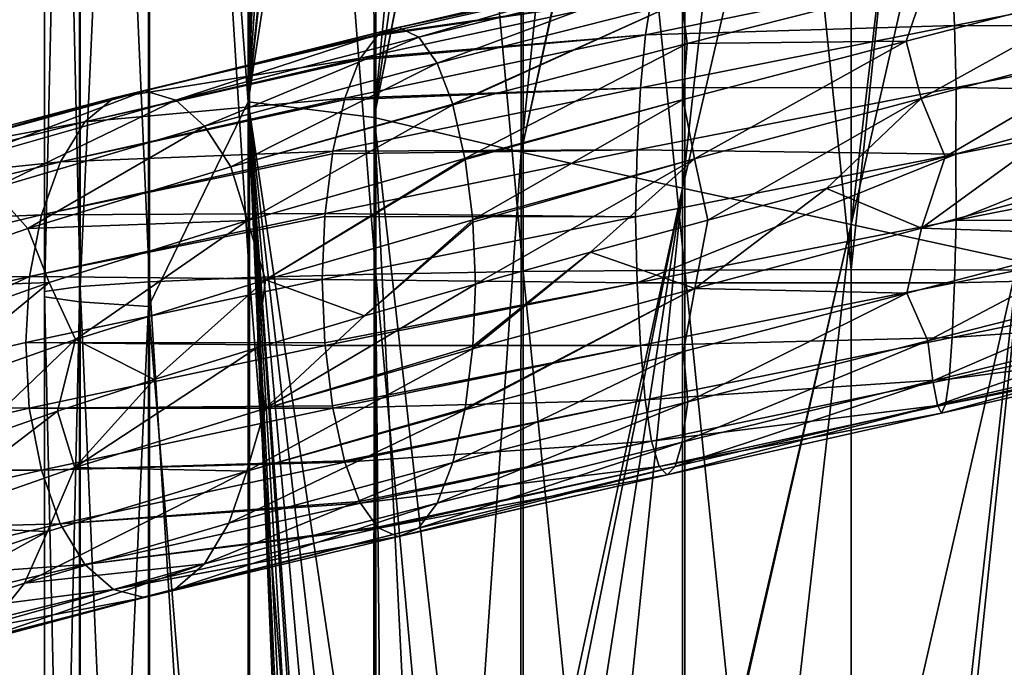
# Model space of a CAD drawing. Header units: metres. Extents: x -109 to 109, y -452 to 89.
# Tile 243 of 256: x -9 to 2, y -200 to -193. Entities that reach past the tile are written whole.
import ezdxf

# ---------------------------------------------------------------- set-up
doc = ezdxf.new("R2010")
doc.units = ezdxf.units.M
doc.layers.add('solid_K244270000C71_000_01', color=7, linetype='CONTINUOUS')
doc.layers.add('solid_k244270000c71_000_02', color=7, linetype='CONTINUOUS')

msp = doc.modelspace()

# ---------------------------------------------------------------- linework, layer by layer
at = {"layer": 'solid_K244270000C71_000_01'}
for points in [[(0, -178.812943, 873.920715), (0, -195.792557, 874.95752), (1.767249, -178.833603, 873.736145)], [(0, -195.792557, 874.95752), (1.767249, -195.798203, 874.771851), (1.767249, -178.833603, 873.736145)], [(0, -195.322647, 857.942871), (0, -187.348282, 857.581604), (0.912624, -187.526794, 857.642578)], [(0, -195.322647, 857.942871), (0.912624, -187.526794, 857.642578), (1.745113, -187.664246, 857.783691)], [(0, -195.322647, 857.942871), (1.745113, -187.664246, 857.783691), (1.744606, -195.701401, 858.132751)], [(1.058068, -192.681015, 890.68103), (1.083354, -193.236465, 891.127502), (4.341767, -192.594574, 890.630859)], [(4.341767, -192.594574, 890.630859), (1.083354, -193.236465, 891.127502), (4.406972, -193.241455, 890.917542)], [(1.058068, -192.681015, 890.68103), (-2.157242, -193.335266, 890.597595), (1.083354, -193.236465, 891.127502)], [(-2.090373, -192.915787, 890.028625), (-2.157242, -193.335266, 890.597595), (1.058068, -192.681015, 890.68103)], [(0.574706, -193.402969, 886.403015), (-1.720671, -193.426117, 886.744507), (0.785122, -192.789749, 886.813049)], [(2.894456, -192.800827, 886.095886), (0.574706, -193.402969, 886.403015), (0.785122, -192.789749, 886.813049)], [(0.733453, -194.003479, 886.128723), (0.574706, -193.402969, 886.403015), (2.894456, -192.800827, 886.095886)], [(3.086038, -193.379608, 885.781189), (0.733453, -194.003479, 886.128723), (2.894456, -192.800827, 886.095886)], [(1.083354, -193.236465, 891.127502), (-2.208795, -193.89183, 891.040039), (1.099624, -193.885513, 891.419495)], [(-2.157242, -193.335266, 890.597595), (-2.208795, -193.89183, 891.040039), (1.083354, -193.236465, 891.127502)], [(1.083354, -193.236465, 891.127502), (1.099624, -193.885513, 891.419495), (4.406972, -193.241455, 890.917542)], [(4.406972, -193.241455, 890.917542), (1.099624, -193.885513, 891.419495), (4.419517, -193.93866, 891.029785)], [(-1.64143, -194.635635, 886.059265), (-1.761295, -194.013916, 886.314209), (0.574706, -193.402969, 886.403015)], [(0.733453, -194.003479, 886.128723), (-1.64143, -194.635635, 886.059265), (0.574706, -193.402969, 886.403015)], [(3.086038, -193.379608, 885.781189), (0.984715, -194.611465, 886.025696), (0.733453, -194.003479, 886.128723)], [(3.086038, -193.379608, 885.781189), (2.220964, -194.281464, 885.872192), (0.984715, -194.611465, 886.025696)], [(1.099624, -193.885513, 891.419495), (-2.241967, -194.541473, 891.328613), (1.095594, -194.584412, 891.530273)], [(-2.208795, -193.89183, 891.040039), (-2.241967, -194.541473, 891.328613), (1.099624, -193.885513, 891.419495)], [(1.099624, -193.885513, 891.419495), (1.095594, -194.584412, 891.530273), (4.419517, -193.93866, 891.029785)], [(4.419517, -193.93866, 891.029785), (1.095594, -194.584412, 891.530273), (1.099736, -195.275635, 891.4422)], [(4.419517, -193.93866, 891.029785), (1.099736, -195.275635, 891.4422), (4.407421, -194.628403, 890.944275)], [(0.737453, -195.358963, 886.150635), (0.984715, -194.611465, 886.025696), (2.220964, -194.281464, 885.872192)], [(3.092176, -194.732391, 885.805847), (0.737453, -195.358963, 886.150635), (2.220964, -194.281464, 885.872192)], [(-2.241967, -194.541473, 891.328613), (-2.260428, -195.239822, 891.435364), (1.095594, -194.584412, 891.530273)], [(1.095594, -194.584412, 891.530273), (-2.242195, -195.931015, 891.347168), (1.099736, -195.275635, 891.4422)], [(0.737453, -195.358963, 886.150635), (-0.259828, -194.943497, 886.064026), (0.984715, -194.611465, 886.025696)], [(4.407421, -194.628403, 890.944275), (1.099736, -195.275635, 891.4422), (4.342607, -195.285812, 890.682678)], [(2.90689, -195.432999, 886.143005), (0.737453, -195.358963, 886.150635), (3.092176, -194.732391, 885.805847)], [(1.099736, -195.275635, 891.4422), (-2.242195, -195.931015, 891.347168), (1.083564, -195.933792, 891.171448)], [(0, -203.305145, 857.971497), (0, -195.322647, 857.942871), (1.744606, -195.701401, 858.132751)], [(1.099736, -195.275635, 891.4422), (1.083564, -195.933792, 891.171448), (4.342607, -195.285812, 890.682678)], [(4.342607, -195.285812, 890.682678), (1.083564, -195.933792, 891.171448), (4.241601, -195.855392, 890.267395)], [(0.582812, -196.039902, 886.444946), (-1.639726, -195.991196, 886.077576), (0.737453, -195.358963, 886.150635)], [(2.90689, -195.432999, 886.143005), (0.582812, -196.039902, 886.444946), (0.737453, -195.358963, 886.150635)], [(2.90689, -195.432999, 886.143005), (0.802705, -196.540009, 886.872925), (0.582812, -196.039902, 886.444946)], [(2.90689, -195.432999, 886.143005), (3.293378, -195.906311, 886.506348), (0.802705, -196.540009, 886.872925)], [(0.871385, -203.508911, 858.012634), (0, -203.305145, 857.971497), (1.744606, -195.701401, 858.132751)], [(1.7302, -203.742538, 858.141418), (0.871385, -203.508911, 858.012634), (1.744606, -195.701401, 858.132751)], [(0, -195.792557, 874.95752), (0, -212.800186, 874.606689), (1.767249, -195.798203, 874.771851)], [(0, -212.800186, 874.606689), (1.767249, -212.790771, 874.421204), (1.767249, -195.798203, 874.771851)], [(-2.242195, -195.931015, 891.347168), (-2.209223, -196.588043, 891.075928), (1.083564, -195.933792, 891.171448)], [(1.083564, -195.933792, 891.171448), (-2.209223, -196.588043, 891.075928), (1.058361, -196.503448, 890.743286)], [(0.802705, -196.540009, 886.872925), (3.293378, -195.906311, 886.506348), (0.853914, -196.957703, 887.436829)], [(3.293378, -195.906311, 886.506348), (3.451737, -196.319366, 887.051514), (0.853914, -196.957703, 887.436829)], [(4.241601, -195.855392, 890.267395), (1.058361, -196.503448, 890.743286), (4.110431, -196.292419, 889.723877)], [(1.083564, -195.933792, 891.171448), (1.058361, -196.503448, 890.743286), (4.241601, -195.855392, 890.267395)], [(0.90405, -197.212418, 888.098572), (0.853914, -196.957703, 887.436829), (3.451737, -196.319366, 887.051514)], [(3.62317, -196.570343, 887.693481), (0.90405, -197.212418, 888.098572), (3.451737, -196.319366, 887.051514)], [(4.110431, -196.292419, 889.723877), (1.025631, -196.939835, 890.183899), (3.95611, -196.560303, 889.082031)], [(1.058361, -196.503448, 890.743286), (1.025631, -196.939835, 890.183899), (4.110431, -196.292419, 889.723877)], [(-2.209223, -196.588043, 891.075928), (-2.157837, -197.156158, 890.648315), (1.058361, -196.503448, 890.743286)], [(1.058361, -196.503448, 890.743286), (-2.157837, -197.156158, 890.648315), (1.025631, -196.939835, 890.183899)], [(3.95611, -196.560303, 889.082031), (0.987125, -197.206406, 889.524109), (3.78967, -196.652512, 888.388367)], [(1.025631, -196.939835, 890.183899), (0.987125, -197.206406, 889.524109), (3.95611, -196.560303, 889.082031)], [(0.945595, -197.296768, 888.811707), (0.90405, -197.212418, 888.098572), (3.62317, -196.570343, 887.693481)], [(3.78967, -196.652512, 888.388367), (0.945595, -197.296768, 888.811707), (3.62317, -196.570343, 887.693481)], [(0.987125, -197.206406, 889.524109), (0.945595, -197.296768, 888.811707), (3.78967, -196.652512, 888.388367)], [(-2.157837, -197.156158, 890.648315), (-2.091107, -197.590668, 890.090698), (1.025631, -196.939835, 890.183899)], [(1.025631, -196.939835, 890.183899), (-2.091107, -197.590668, 890.090698), (0.987125, -197.206406, 889.524109)], [(-1.843222, -197.856903, 888.015869), (-1.770383, -197.598892, 887.357056), (0.853914, -196.957703, 887.436829)], [(0.90405, -197.212418, 888.098572), (-1.843222, -197.856903, 888.015869), (0.853914, -196.957703, 887.436829)], [(-2.091107, -197.590668, 890.090698), (-2.012599, -197.855148, 889.433716), (0.987125, -197.206406, 889.524109)], [(0.987125, -197.206406, 889.524109), (-2.012599, -197.855148, 889.433716), (0.945595, -197.296768, 888.811707)], [(-1.927926, -197.943344, 888.724854), (-1.843222, -197.856903, 888.015869), (0.90405, -197.212418, 888.098572)], [(0.945595, -197.296768, 888.811707), (-1.927926, -197.943344, 888.724854), (0.90405, -197.212418, 888.098572)], [(-2.012599, -197.855148, 889.433716), (-1.927926, -197.943344, 888.724854), (0.945595, -197.296768, 888.811707)]]:
    msp.add_3dface(points, dxfattribs=at)
at = {"layer": 'solid_k244270000c71_000_02'}
for points in [[(-1.744606, -178.833099, 873.740906), (0, -195.792557, 874.95752), (0, -178.812943, 873.920715)], [(-4.980319, -178.992279, 872.318787), (-3.437735, -195.814651, 874.231628), (-3.437735, -178.893753, 873.198975)], [(-3.437735, -178.893753, 873.198975), (-1.744606, -195.79808, 874.776672), (-1.744606, -178.833099, 873.740906)], [(-3.437735, -178.893753, 873.198975), (-3.437735, -195.814651, 874.231628), (-1.744606, -195.79808, 874.776672)], [(-1.744606, -178.833099, 873.740906), (-1.744606, -195.79808, 874.776672), (0, -195.792557, 874.95752)], [(-6.304805, -179.124374, 871.138794), (-4.980319, -195.841583, 873.346313), (-4.980319, -178.992279, 872.318787)], [(-4.980319, -178.992279, 872.318787), (-4.980319, -195.841583, 873.346313), (-3.437735, -195.814651, 874.231628)], [(-7.353192, -179.284225, 869.710693), (-6.304805, -195.87767, 872.159546), (-6.304805, -179.124374, 871.138794)], [(-6.304805, -179.124374, 871.138794), (-6.304805, -195.87767, 872.159546), (-4.980319, -195.841583, 873.346313)], [(-8.079568, -179.464859, 868.096985), (-7.353192, -195.921356, 870.723145), (-7.353192, -179.284225, 869.710693)], [(-6.320303, -179.261642, 859.706543), (-6.320303, -194.036865, 860.724854), (-7.364774, -180.230713, 861.255371)], [(-7.353192, -179.284225, 869.710693), (-7.353192, -195.921356, 870.723145), (-6.304805, -195.87767, 872.159546)], [(-6.307409, -183.723389, 860.119141), (-6.320303, -194.036865, 860.724854), (-6.320303, -179.261642, 859.706543)], [(-8.452125, -179.658356, 866.368408), (-8.079568, -195.970703, 869.100098), (-8.079568, -179.464859, 868.096985)], [(-8.079568, -179.464859, 868.096985), (-8.079568, -195.970703, 869.100098), (-7.353192, -195.921356, 870.723145)], [(-8.454546, -179.856247, 864.600586), (-8.452125, -196.023575, 867.361511), (-8.452125, -179.658356, 866.368408)], [(-8.452125, -179.658356, 866.368408), (-8.452125, -196.023575, 867.361511), (-8.079568, -195.970703, 869.100098)], [(-8.454546, -179.856247, 864.600586), (-8.454546, -196.077652, 865.583496), (-8.452125, -196.023575, 867.361511)], [(-8.086726, -180.04985, 862.871033), (-8.454546, -196.077652, 865.583496), (-8.454546, -179.856247, 864.600586)], [(-8.086726, -180.04985, 862.871033), (-8.086726, -196.130554, 863.843872), (-8.454546, -196.077652, 865.583496)], [(-7.364774, -180.230713, 861.255371), (-8.086726, -196.130554, 863.843872), (-8.086726, -180.04985, 862.871033)], [(-7.364774, -180.230713, 861.255371), (-7.364774, -196.179977, 862.218872), (-8.086726, -196.130554, 863.843872)], [(-6.320303, -194.036865, 860.724854), (-7.364774, -196.179977, 862.218872), (-7.364774, -180.230713, 861.255371)], [(-6.307409, -183.723389, 860.119141), (-6.29593, -183.859146, 860.117737), (-6.320303, -194.036865, 860.724854)], [(-6.29593, -183.859146, 860.117737), (-6.262556, -184.013138, 860.093811), (-6.320303, -194.036865, 860.724854)], [(-6.262556, -184.013138, 860.093811), (-6.200294, -184.191681, 860.041138), (-6.320303, -194.036865, 860.724854)], [(-6.200294, -184.191681, 860.041138), (-6.095582, -184.405365, 859.948425), (-6.320303, -194.036865, 860.724854)], [(-6.095582, -184.405365, 859.948425), (-5.936205, -184.651199, 859.807922), (-6.320303, -194.036865, 860.724854)], [(-5.936205, -184.651199, 859.807922), (-5.701606, -184.93309, 859.609009), (-6.320303, -194.036865, 860.724854)], [(-5.701606, -184.93309, 859.609009), (-5.413775, -185.209641, 859.380798), (-6.320303, -194.036865, 860.724854)], [(-5.413775, -185.209641, 859.380798), (-5.358254, -185.257111, 859.338867), (-6.320303, -194.036865, 860.724854)], [(-5.358254, -185.257111, 859.338867), (-5.011447, -185.522171, 859.091064), (-6.320303, -194.036865, 860.724854)], [(-5.011447, -185.522171, 859.091064), (-4.999055, -194.199829, 859.53833), (-6.320303, -194.036865, 860.724854)], [(-4.858902, -185.625137, 858.989685), (-4.999055, -194.199829, 859.53833), (-5.011447, -185.522171, 859.091064)], [(-4.858902, -185.625137, 858.989685), (-4.220699, -185.992935, 858.612), (-4.999055, -194.199829, 859.53833)], [(-4.220699, -185.992935, 858.612), (-3.872173, -186.161926, 858.434998), (-4.999055, -194.199829, 859.53833)], [(-3.872173, -186.161926, 858.434998), (-3.473121, -186.335251, 858.255676), (-4.999055, -194.199829, 859.53833)], [(-3.473121, -186.335251, 858.255676), (-3.459118, -186.341003, 858.249817), (-4.999055, -194.199829, 859.53833)], [(-3.459118, -186.341003, 858.249817), (-3.458888, -194.565521, 858.658752), (-4.999055, -194.199829, 859.53833)], [(-2.656735, -186.639343, 857.960266), (-3.458888, -194.565521, 858.658752), (-3.459118, -186.341003, 858.249817)], [(-2.656735, -186.639343, 857.960266), (-1.793933, -186.907318, 857.743835), (-3.458888, -194.565521, 858.658752)], [(-1.793933, -186.907318, 857.743835), (-1.767333, -186.914886, 857.738647), (-3.458888, -194.565521, 858.658752)], [(-1.767333, -186.914886, 857.738647), (-1.767249, -194.942474, 858.119019), (-3.458888, -194.565521, 858.658752)], [(-0.903065, -187.142731, 857.616089), (-1.767249, -194.942474, 858.119019), (-1.767333, -186.914886, 857.738647)], [(-0.903065, -187.142731, 857.616089), (0, -187.348282, 857.581604), (-1.767249, -194.942474, 858.119019)], [(-1.767249, -194.942474, 858.119019), (0, -187.348282, 857.581604), (0, -195.322647, 857.942871)], [(-1.927069, -192.599426, 888.653809), (-4.531014, -193.360443, 887.396301), (-4.739175, -193.258224, 888.076843)], [(-1.927069, -192.599426, 888.653809), (-4.739175, -193.258224, 888.076843), (-2.011773, -192.668884, 889.364746)], [(-1.927069, -192.599426, 888.653809), (-1.842396, -192.704544, 887.947327), (-4.531014, -193.360443, 887.396301)], [(-2.011773, -192.668884, 889.364746), (-4.948056, -193.330475, 888.763428), (-2.090373, -192.915787, 890.028625)], [(-4.749467, -193.25766, 888.110596), (-4.948056, -193.330475, 888.763428), (-2.011773, -192.668884, 889.364746)], [(-4.739175, -193.258224, 888.076843), (-4.749467, -193.25766, 888.110596), (-2.011773, -192.668884, 889.364746)], [(-4.339298, -193.631439, 886.773071), (-4.531014, -193.360443, 887.396301), (-1.842396, -192.704544, 887.947327)], [(-4.337971, -193.634064, 886.768799), (-4.339298, -193.631439, 886.773071), (-1.842396, -192.704544, 887.947327)], [(-1.775293, -192.984161, 887.295105), (-4.337971, -193.634064, 886.768799), (-1.842396, -192.704544, 887.947327)], [(0.785122, -192.789749, 886.813049), (-1.720671, -193.426117, 886.744507), (-1.775293, -192.984161, 887.295105)], [(-2.090373, -192.915787, 890.028625), (-5.141041, -193.57901, 889.401428), (-2.157242, -193.335266, 890.597595)], [(-4.964352, -193.343933, 888.8172), (-5.141041, -193.57901, 889.401428), (-2.090373, -192.915787, 890.028625)], [(-4.948056, -193.330475, 888.763428), (-4.964352, -193.343933, 888.8172), (-2.090373, -192.915787, 890.028625)], [(-4.175893, -194.062714, 886.2453), (-4.337971, -193.634064, 886.768799), (-1.775293, -192.984161, 887.295105)], [(-4.173875, -194.069656, 886.23877), (-4.175893, -194.062714, 886.2453), (-1.775293, -192.984161, 887.295105)], [(-1.720671, -193.426117, 886.744507), (-4.173875, -194.069656, 886.23877), (-1.775293, -192.984161, 887.295105)], [(-7.402719, -193.92244, 887.011108), (-4.948056, -193.330475, 888.763428), (-4.749467, -193.25766, 888.110596)], [(-7.402719, -193.92244, 887.011108), (-4.749467, -193.25766, 888.110596), (-4.739175, -193.258224, 888.076843)], [(-7.077453, -194.021317, 886.37738), (-7.402719, -193.92244, 887.011108), (-4.739175, -193.258224, 888.076843)], [(-7.077453, -194.021317, 886.37738), (-4.739175, -193.258224, 888.076843), (-4.531014, -193.360443, 887.396301)], [(-7.728104, -193.99678, 887.648193), (-4.964352, -193.343933, 888.8172), (-4.948056, -193.330475, 888.763428)], [(-7.402719, -193.92244, 887.011108), (-7.728104, -193.99678, 887.648193), (-4.948056, -193.330475, 888.763428)], [(-7.728104, -193.99678, 887.648193), (-5.141041, -193.57901, 889.401428), (-4.964352, -193.343933, 888.8172)], [(-7.077453, -194.021317, 886.37738), (-4.531014, -193.360443, 887.396301), (-6.775869, -194.291138, 885.792847)], [(-6.775869, -194.291138, 885.792847), (-4.531014, -193.360443, 887.396301), (-4.339298, -193.631439, 886.773071)], [(-2.157242, -193.335266, 890.597595), (-5.305235, -193.998642, 889.947754), (-2.208795, -193.89183, 891.040039)], [(-5.151529, -193.599014, 889.436218), (-5.305235, -193.998642, 889.947754), (-2.157242, -193.335266, 890.597595)], [(-5.141041, -193.57901, 889.401428), (-5.151529, -193.599014, 889.436218), (-2.157242, -193.335266, 890.597595)], [(-4.047481, -194.630173, 885.833496), (-4.173875, -194.069656, 886.23877), (-1.720671, -193.426117, 886.744507)], [(-1.761295, -194.013916, 886.314209), (-4.047481, -194.630173, 885.833496), (-1.720671, -193.426117, 886.744507)], [(0.574706, -193.402969, 886.403015), (-1.761295, -194.013916, 886.314209), (-1.720671, -193.426117, 886.744507)], [(-8.030042, -194.246689, 888.242371), (-5.151529, -193.599014, 889.436218), (-5.141041, -193.57901, 889.401428)], [(-7.728104, -193.99678, 887.648193), (-8.030042, -194.246689, 888.242371), (-5.141041, -193.57901, 889.401428)], [(-8.030042, -194.246689, 888.242371), (-5.305235, -193.998642, 889.947754), (-5.151529, -193.599014, 889.436218)], [(-6.775869, -194.291138, 885.792847), (-4.339298, -193.631439, 886.773071), (-4.337971, -193.634064, 886.768799)], [(-6.775869, -194.291138, 885.792847), (-4.337971, -193.634064, 886.768799), (-6.500861, -194.717285, 885.308289)], [(-6.500861, -194.717285, 885.308289), (-4.337971, -193.634064, 886.768799), (-4.175893, -194.062714, 886.2453)], [(-7.402719, -193.92244, 887.011108), (-9.835279, -194.587158, 885.492249), (-7.728104, -193.99678, 887.648193)], [(-9.403129, -194.682526, 884.925476), (-9.835279, -194.587158, 885.492249), (-7.402719, -193.92244, 887.011108)], [(-7.077453, -194.021317, 886.37738), (-9.403129, -194.682526, 884.925476), (-7.402719, -193.92244, 887.011108)], [(-2.208795, -193.89183, 891.040039), (-5.432086, -194.555191, 890.372925), (-2.241967, -194.541473, 891.328613)], [(-5.310238, -194.015671, 889.964478), (-5.432086, -194.555191, 890.372925), (-2.208795, -193.89183, 891.040039)], [(-5.305235, -193.998642, 889.947754), (-5.310238, -194.015671, 889.964478), (-2.208795, -193.89183, 891.040039)], [(-7.728104, -193.99678, 887.648193), (-10.267587, -194.663818, 886.06189), (-8.030042, -194.246689, 888.242371)], [(-9.835279, -194.587158, 885.492249), (-10.267587, -194.663818, 886.06189), (-7.728104, -193.99678, 887.648193)], [(-7.077453, -194.021317, 886.37738), (-9.002443, -194.947952, 884.402405), (-9.403129, -194.682526, 884.925476)], [(-7.077453, -194.021317, 886.37738), (-6.775869, -194.291138, 885.792847), (-9.002443, -194.947952, 884.402405)], [(-8.286912, -194.666824, 888.750854), (-5.310238, -194.015671, 889.964478), (-5.305235, -193.998642, 889.947754)], [(-8.030042, -194.246689, 888.242371), (-8.286912, -194.666824, 888.750854), (-5.305235, -193.998642, 889.947754)], [(-8.286912, -194.666824, 888.750854), (-5.432086, -194.555191, 890.372925), (-5.310238, -194.015671, 889.964478)], [(-6.320303, -194.036865, 860.724854), (-6.320303, -208.846725, 860.614868), (-7.364774, -196.179977, 862.218872)], [(-6.500861, -194.717285, 885.308289), (-4.175893, -194.062714, 886.2453), (-4.173875, -194.069656, 886.23877)], [(-6.3258, -195.280212, 884.918823), (-6.500861, -194.717285, 885.308289), (-4.173875, -194.069656, 886.23877)], [(-6.3258, -195.280212, 884.918823), (-4.173875, -194.069656, 886.23877), (-4.047481, -194.630173, 885.833496)], [(-5.913722, -203.757736, 860.358032), (-6.320303, -208.846725, 860.614868), (-6.320303, -194.036865, 860.724854)], [(-5.907701, -203.641968, 860.354431), (-5.913722, -203.757736, 860.358032), (-6.320303, -194.036865, 860.724854)], [(-5.884015, -203.531952, 860.333618), (-5.907701, -203.641968, 860.354431), (-6.320303, -194.036865, 860.724854)], [(-5.840766, -203.423569, 860.294373), (-5.884015, -203.531952, 860.333618), (-6.320303, -194.036865, 860.724854)], [(-5.772418, -203.313736, 860.232361), (-5.840766, -203.423569, 860.294373), (-6.320303, -194.036865, 860.724854)], [(-5.696215, -203.226822, 860.164124), (-5.772418, -203.313736, 860.232361), (-6.320303, -194.036865, 860.724854)], [(-5.66744, -203.1996, 860.138733), (-5.696215, -203.226822, 860.164124), (-6.320303, -194.036865, 860.724854)], [(-5.51267, -203.085007, 860.005432), (-5.66744, -203.1996, 860.138733), (-6.320303, -194.036865, 860.724854)], [(-5.288996, -202.975311, 859.823059), (-5.51267, -203.085007, 860.005432), (-6.320303, -194.036865, 860.724854)], [(-5.001457, -202.886505, 859.605652), (-5.288996, -202.975311, 859.823059), (-6.320303, -194.036865, 860.724854)], [(-4.999055, -194.199829, 859.53833), (-5.001457, -202.886505, 859.605652), (-6.320303, -194.036865, 860.724854)], [(-4.045762, -194.640182, 885.828003), (-4.047481, -194.630173, 885.833496), (-1.761295, -194.013916, 886.314209)], [(-3.966334, -195.272919, 885.576172), (-4.045762, -194.640182, 885.828003), (-1.761295, -194.013916, 886.314209)], [(-1.64143, -194.635635, 886.059265), (-3.966334, -195.272919, 885.576172), (-1.761295, -194.013916, 886.314209)], [(0.733453, -194.003479, 886.128723), (-1.502189, -195.277039, 885.986694), (-1.64143, -194.635635, 886.059265)], [(0.733453, -194.003479, 886.128723), (-0.259828, -194.943497, 886.064026), (-1.502189, -195.277039, 885.986694)], [(0.733453, -194.003479, 886.128723), (0.984715, -194.611465, 886.025696), (-0.259828, -194.943497, 886.064026)], [(-8.030042, -194.246689, 888.242371), (-10.668741, -194.914413, 886.592957), (-8.286912, -194.666824, 888.750854)], [(-10.267587, -194.663818, 886.06189), (-10.668741, -194.914413, 886.592957), (-8.030042, -194.246689, 888.242371)], [(-9.002443, -194.947952, 884.402405), (-6.775869, -194.291138, 885.792847), (-8.628456, -195.363861, 883.985229)], [(-6.775869, -194.291138, 885.792847), (-6.500861, -194.717285, 885.308289), (-8.628456, -195.363861, 883.985229)], [(-4.980259, -202.881531, 859.590332), (-5.001457, -202.886505, 859.605652), (-4.999055, -194.199829, 859.53833)], [(-4.91833, -202.868011, 859.546143), (-4.980259, -202.881531, 859.590332), (-4.999055, -194.199829, 859.53833)], [(-4.568861, -202.81456, 859.311768), (-4.91833, -202.868011, 859.546143), (-4.999055, -194.199829, 859.53833)], [(-4.032805, -202.784912, 858.997437), (-4.568861, -202.81456, 859.311768), (-4.999055, -194.199829, 859.53833)], [(-3.458888, -194.565521, 858.658752), (-4.032805, -202.784912, 858.997437), (-4.999055, -194.199829, 859.53833)], [(-8.484952, -195.221741, 889.145203), (-5.436829, -194.582993, 890.388855), (-5.432086, -194.555191, 890.372925)], [(-8.286912, -194.666824, 888.750854), (-8.484952, -195.221741, 889.145203), (-5.432086, -194.555191, 890.372925)], [(-8.484952, -195.221741, 889.145203), (-5.513759, -195.204697, 890.649597), (-5.436829, -194.582993, 890.388855)], [(-2.241967, -194.541473, 891.328613), (-5.513759, -195.204697, 890.649597), (-2.260428, -195.239822, 891.435364)], [(-5.436829, -194.582993, 890.388855), (-5.513759, -195.204697, 890.649597), (-2.241967, -194.541473, 891.328613)], [(-5.432086, -194.555191, 890.372925), (-5.436829, -194.582993, 890.388855), (-2.241967, -194.541473, 891.328613)], [(-3.458888, -194.565521, 858.658752), (-3.465014, -202.796997, 858.717957), (-4.032805, -202.784912, 858.997437)], [(-1.767249, -194.942474, 858.119019), (-3.465014, -202.796997, 858.717957), (-3.458888, -194.565521, 858.658752)], [(1.095594, -194.584412, 891.530273), (-2.260428, -195.239822, 891.435364), (-2.242195, -195.931015, 891.347168)], [(-8.286912, -194.666824, 888.750854), (-11.01002, -195.333405, 887.046997), (-8.484952, -195.221741, 889.145203)], [(-10.668741, -194.914413, 886.592957), (-11.01002, -195.333405, 887.046997), (-8.286912, -194.666824, 888.750854)], [(-6.3258, -195.280212, 884.918823), (-4.047481, -194.630173, 885.833496), (-6.138386, -195.900406, 884.708923)], [(-6.138386, -195.900406, 884.708923), (-4.047481, -194.630173, 885.833496), (-4.045762, -194.640182, 885.828003)], [(-6.138386, -195.900406, 884.708923), (-4.045762, -194.640182, 885.828003), (-3.966334, -195.272919, 885.576172)], [(-3.964455, -195.295792, 885.570251), (-3.966334, -195.272919, 885.576172), (-1.64143, -194.635635, 886.059265)], [(-3.964455, -195.295792, 885.570251), (-1.64143, -194.635635, 886.059265), (-3.938114, -195.94635, 885.490723)], [(-1.64143, -194.635635, 886.059265), (-2.731806, -195.611496, 885.795105), (-3.938114, -195.94635, 885.490723)], [(-1.64143, -194.635635, 886.059265), (-1.502189, -195.277039, 885.986694), (-2.731806, -195.611496, 885.795105)], [(-6.3258, -195.280212, 884.918823), (-8.628456, -195.363861, 883.985229), (-6.500861, -194.717285, 885.308289)], [(-9.002443, -194.947952, 884.402405), (-8.628456, -195.363861, 883.985229), (-10.489558, -196.005676, 882.308105)], [(-1.767249, -194.942474, 858.119019), (-3.354235, -202.803101, 858.669373), (-3.465014, -202.796997, 858.717957)], [(-1.767249, -194.942474, 858.119019), (-2.998596, -202.829315, 858.525635), (-3.354235, -202.803101, 858.669373)], [(-1.767249, -194.942474, 858.119019), (-2.581377, -202.871017, 858.379944), (-2.998596, -202.829315, 858.525635)], [(-1.767249, -194.942474, 858.119019), (-1.767502, -202.978958, 858.162659), (-2.581377, -202.871017, 858.379944)], [(-1.767249, -194.942474, 858.119019), (0, -195.322647, 857.942871), (-1.767502, -202.978958, 858.162659)], [(-1.639726, -195.991196, 886.077576), (-1.502189, -195.277039, 885.986694), (-0.259828, -194.943497, 886.064026)], [(0.737453, -195.358963, 886.150635), (-1.639726, -195.991196, 886.077576), (-0.259828, -194.943497, 886.064026)], [(-8.612379, -195.867615, 889.401062), (-5.516499, -195.238556, 890.658997), (-5.513759, -195.204697, 890.649597)], [(-8.484952, -195.221741, 889.145203), (-8.612379, -195.867615, 889.401062), (-5.513759, -195.204697, 890.649597)], [(-5.513759, -195.204697, 890.649597), (-5.516499, -195.238556, 890.658997), (-2.260428, -195.239822, 891.435364)], [(-8.484952, -195.221741, 889.145203), (-11.273137, -195.885437, 887.398743), (-8.612379, -195.867615, 889.401062)], [(-11.01002, -195.333405, 887.046997), (-11.273137, -195.885437, 887.398743), (-8.484952, -195.221741, 889.145203)], [(-8.406165, -195.928207, 883.616028), (-8.628456, -195.363861, 883.985229), (-6.3258, -195.280212, 884.918823)], [(-8.612379, -195.867615, 889.401062), (-5.542531, -195.899155, 890.751282), (-5.516499, -195.238556, 890.658997)], [(-8.406165, -195.928207, 883.616028), (-6.3258, -195.280212, 884.918823), (-8.128978, -196.52565, 883.481384)], [(-6.3258, -195.280212, 884.918823), (-6.138386, -195.900406, 884.708923), (-8.128978, -196.52565, 883.481384)], [(-6.138386, -195.900406, 884.708923), (-3.966334, -195.272919, 885.576172), (-5.101637, -196.278427, 885.079041)], [(-5.516499, -195.238556, 890.658997), (-5.542531, -195.899155, 890.751282), (-2.260428, -195.239822, 891.435364)], [(-2.260428, -195.239822, 891.435364), (-5.542531, -195.899155, 890.751282), (-2.242195, -195.931015, 891.347168)], [(-5.101637, -196.278427, 885.079041), (-3.966334, -195.272919, 885.576172), (-3.964455, -195.295792, 885.570251)], [(-5.101637, -196.278427, 885.079041), (-3.964455, -195.295792, 885.570251), (-3.938114, -195.94635, 885.490723)], [(-1.639726, -195.991196, 886.077576), (-2.731806, -195.611496, 885.795105), (-1.502189, -195.277039, 885.986694)], [(-1.751655, -202.981354, 858.159241), (-1.767502, -202.978958, 858.162659), (0, -195.322647, 857.942871)], [(-0.884638, -203.127548, 858.02063), (-1.751655, -202.981354, 858.159241), (0, -195.322647, 857.942871)], [(-0.884638, -203.127548, 858.02063), (0, -195.322647, 857.942871), (0, -203.305145, 857.971497)], [(-8.406165, -195.928207, 883.616028), (-10.489558, -196.005676, 882.308105), (-8.628456, -195.363861, 883.985229)], [(-3.966882, -196.624634, 885.590027), (-3.964455, -196.595367, 885.581909), (-2.731806, -195.611496, 885.795105)], [(-1.639726, -195.991196, 886.077576), (-3.966882, -196.624634, 885.590027), (-2.731806, -195.611496, 885.795105)], [(-3.964455, -196.595367, 885.581909), (-3.938114, -195.94635, 885.490723), (-2.731806, -195.611496, 885.795105)], [(-4.980319, -195.841583, 873.346313), (-3.437735, -212.763428, 873.881409), (-3.437735, -195.814651, 874.231628)], [(-3.437735, -195.814651, 874.231628), (-1.744606, -212.791046, 874.425964), (-1.744606, -195.79808, 874.776672)], [(-3.437735, -195.814651, 874.231628), (-3.437735, -212.763428, 873.881409), (-1.744606, -212.791046, 874.425964)], [(-1.744606, -195.79808, 874.776672), (0, -212.800186, 874.606689), (0, -195.792557, 874.95752)], [(-1.744606, -195.79808, 874.776672), (-1.744606, -212.791046, 874.425964), (0, -212.800186, 874.606689)], [(-8.612379, -195.867615, 889.401062), (-11.497539, -197.211975, 887.71167), (-8.64973, -196.557434, 889.498169)], [(-8.612379, -195.867615, 889.401062), (-11.442437, -196.526993, 887.626282), (-11.497539, -197.211975, 887.71167)], [(-11.273137, -195.885437, 887.398743), (-11.442437, -196.526993, 887.626282), (-8.612379, -195.867615, 889.401062)], [(-10.221678, -196.570526, 881.963806), (-10.489558, -196.005676, 882.308105), (-8.406165, -195.928207, 883.616028)], [(-10.221678, -196.570526, 881.963806), (-8.406165, -195.928207, 883.616028), (-9.877692, -197.144836, 881.928101)], [(-8.406165, -195.928207, 883.616028), (-8.128978, -196.52565, 883.481384), (-9.877692, -197.144836, 881.928101)], [(-8.612379, -195.867615, 889.401062), (-8.64973, -196.557434, 889.498169), (-5.542531, -195.899155, 890.751282)], [(-8.64973, -196.557434, 889.498169), (-5.516499, -196.56131, 890.670837), (-5.542531, -195.899155, 890.751282)], [(-8.128978, -196.52565, 883.481384), (-6.138386, -195.900406, 884.708923), (-7.304348, -196.944153, 883.937073)], [(-8.079568, -195.970703, 869.100098), (-7.353192, -212.585632, 870.375793), (-7.353192, -195.921356, 870.723145)], [(-7.353192, -195.921356, 870.723145), (-6.304805, -212.658417, 871.810974), (-6.304805, -195.87767, 872.159546)], [(-7.353192, -195.921356, 870.723145), (-7.353192, -212.585632, 870.375793), (-6.304805, -212.658417, 871.810974)], [(-6.138386, -195.900406, 884.708923), (-6.228349, -196.611618, 884.559204), (-7.304348, -196.944153, 883.937073)], [(-6.304805, -195.87767, 872.159546), (-4.980319, -212.718552, 872.996826), (-4.980319, -195.841583, 873.346313)], [(-6.304805, -195.87767, 872.159546), (-6.304805, -212.658417, 871.810974), (-4.980319, -212.718552, 872.996826)], [(-6.138386, -195.900406, 884.708923), (-5.101637, -196.278427, 885.079041), (-6.228349, -196.611618, 884.559204)], [(-5.542531, -195.899155, 890.751282), (-5.516499, -196.56131, 890.670837), (-2.242195, -195.931015, 891.347168)], [(-5.516499, -196.56131, 890.670837), (-5.514309, -196.588638, 890.663879), (-2.242195, -195.931015, 891.347168)], [(-2.242195, -195.931015, 891.347168), (-5.514309, -196.588638, 890.663879), (-2.209223, -196.588043, 891.075928)], [(-4.980319, -195.841583, 873.346313), (-4.980319, -212.718552, 872.996826), (-3.437735, -212.763428, 873.881409)], [(-8.454546, -196.077652, 865.583496), (-8.452125, -212.415283, 867.016907), (-8.452125, -196.023575, 867.361511)], [(-8.452125, -196.023575, 867.361511), (-8.079568, -212.503387, 868.754089), (-8.079568, -195.970703, 869.100098)], [(-8.452125, -196.023575, 867.361511), (-8.452125, -212.415283, 867.016907), (-8.079568, -212.503387, 868.754089)], [(-8.079568, -195.970703, 869.100098), (-8.079568, -212.503387, 868.754089), (-7.353192, -212.585632, 870.375793)], [(-6.142171, -197.248749, 884.717346), (-3.938114, -195.94635, 885.490723), (-3.964455, -196.595367, 885.581909)], [(-6.142171, -197.248749, 884.717346), (-5.101637, -196.278427, 885.079041), (-3.938114, -195.94635, 885.490723)], [(-4.048538, -197.262207, 885.860535), (-4.045762, -197.246262, 885.851379), (-1.639726, -195.991196, 886.077576)], [(-1.757803, -196.650757, 886.349426), (-4.048538, -197.262207, 885.860535), (-1.639726, -195.991196, 886.077576)], [(-4.045762, -197.246262, 885.851379), (-3.966882, -196.624634, 885.590027), (-1.639726, -195.991196, 886.077576)], [(0.582812, -196.039902, 886.444946), (-1.757803, -196.650757, 886.349426), (-1.639726, -195.991196, 886.077576)], [(0.582812, -196.039902, 886.444946), (-1.712671, -197.177292, 886.795288), (-1.757803, -196.650757, 886.349426)], [(0.582812, -196.039902, 886.444946), (0.802705, -196.540009, 886.872925), (-1.712671, -197.177292, 886.795288)], [(-8.454546, -196.077652, 865.583496), (-8.454546, -212.32518, 865.240295), (-8.452125, -212.415283, 867.016907)], [(-8.086726, -196.130554, 863.843872), (-8.454546, -212.32518, 865.240295), (-8.454546, -196.077652, 865.583496)], [(-8.086726, -196.130554, 863.843872), (-8.086726, -212.23703, 863.502136), (-8.454546, -212.32518, 865.240295)], [(-7.364774, -196.179977, 862.218872), (-8.086726, -212.23703, 863.502136), (-8.086726, -196.130554, 863.843872)], [(-7.364774, -196.179977, 862.218872), (-7.364774, -212.154678, 861.878479), (-8.086726, -212.23703, 863.502136)], [(-6.320303, -208.846725, 860.614868), (-7.364774, -212.154678, 861.878479), (-7.364774, -196.179977, 862.218872)], [(-6.142171, -197.248749, 884.717346), (-6.228349, -196.611618, 884.559204), (-5.101637, -196.278427, 885.079041)], [(-8.64973, -196.557434, 889.498169), (-11.497539, -197.211975, 887.71167), (-8.613256, -197.244904, 889.411011)], [(-9.877692, -197.144836, 881.928101), (-8.128978, -196.52565, 883.481384), (-9.257437, -197.602356, 882.411865)], [(-8.128978, -196.52565, 883.481384), (-8.316682, -197.274445, 883.219604), (-9.257437, -197.602356, 882.411865)], [(-8.64973, -196.557434, 889.498169), (-5.514309, -196.588638, 890.663879), (-5.516499, -196.56131, 890.670837)], [(-8.64973, -196.557434, 889.498169), (-8.613256, -197.244904, 889.411011), (-5.514309, -196.588638, 890.663879)], [(-8.128978, -196.52565, 883.481384), (-7.304348, -196.944153, 883.937073), (-8.316682, -197.274445, 883.219604)], [(0.802705, -196.540009, 886.872925), (0.853914, -196.957703, 887.436829), (-1.770383, -197.598892, 887.357056)], [(-1.712671, -197.177292, 886.795288), (0.802705, -196.540009, 886.872925), (-1.770383, -197.598892, 887.357056)], [(-8.613256, -197.244904, 889.411011), (-5.436829, -197.221619, 890.412537), (-5.514309, -196.588638, 890.663879)], [(-8.135369, -197.86705, 883.483215), (-7.304348, -196.944153, 883.937073), (-6.228349, -196.611618, 884.559204)], [(-6.142171, -197.248749, 884.717346), (-8.135369, -197.86705, 883.483215), (-6.228349, -196.611618, 884.559204)], [(-6.334753, -197.902908, 884.933899), (-3.966882, -196.624634, 885.590027), (-4.045762, -197.246262, 885.851379)], [(-6.334753, -197.902908, 884.933899), (-6.142171, -197.248749, 884.717346), (-3.966882, -196.624634, 885.590027)], [(-6.142171, -197.248749, 884.717346), (-3.964455, -196.595367, 885.581909), (-3.966882, -196.624634, 885.590027)], [(-5.514309, -196.588638, 890.663879), (-5.436829, -197.221619, 890.412537), (-2.209223, -196.588043, 891.075928)], [(-5.436829, -197.221619, 890.412537), (-5.433145, -197.2435, 890.400513), (-2.209223, -196.588043, 891.075928)], [(-2.209223, -196.588043, 891.075928), (-5.433145, -197.2435, 890.400513), (-2.157837, -197.156158, 890.648315)], [(-1.757803, -196.650757, 886.349426), (-1.712671, -197.177292, 886.795288), (-4.175318, -197.814209, 886.277039)], [(-1.757803, -196.650757, 886.349426), (-4.175318, -197.814209, 886.277039), (-4.048538, -197.262207, 885.860535)], [(-8.135369, -197.86705, 883.483215), (-8.316682, -197.274445, 883.219604), (-7.304348, -196.944153, 883.937073)], [(-5.433145, -197.2435, 890.400513), (-5.310238, -197.796463, 889.998413), (-2.157837, -197.156158, 890.648315)], [(-5.310238, -197.796463, 889.998413), (-5.30673, -197.80864, 889.986877), (-2.157837, -197.156158, 890.648315)], [(-2.157837, -197.156158, 890.648315), (-5.30673, -197.80864, 889.986877), (-2.091107, -197.590668, 890.090698)], [(-1.712671, -197.177292, 886.795288), (-1.770383, -197.598892, 887.357056), (-4.339753, -198.238754, 886.815918)], [(-4.175318, -197.814209, 886.277039), (-1.712671, -197.177292, 886.795288), (-4.339753, -198.238754, 886.815918)], [(-11.497539, -197.211975, 887.71167), (-11.443603, -197.893005, 887.631897), (-8.613256, -197.244904, 889.411011)], [(-8.613256, -197.244904, 889.411011), (-11.443603, -197.893005, 887.631897), (-8.486594, -197.89447, 889.164429)], [(-9.885823, -198.477173, 881.922546), (-9.257437, -197.602356, 882.411865), (-8.316682, -197.274445, 883.219604)], [(-8.135369, -197.86705, 883.483215), (-9.885823, -198.477173, 881.922546), (-8.316682, -197.274445, 883.219604)], [(-8.613256, -197.244904, 889.411011), (-5.433145, -197.2435, 890.400513), (-5.436829, -197.221619, 890.412537)], [(-8.613256, -197.244904, 889.411011), (-8.486594, -197.89447, 889.164429), (-5.433145, -197.2435, 890.400513)], [(-8.486594, -197.89447, 889.164429), (-5.310238, -197.796463, 889.998413), (-5.433145, -197.2435, 890.400513)], [(-6.334753, -197.902908, 884.933899), (-8.135369, -197.86705, 883.483215), (-6.142171, -197.248749, 884.717346)], [(-6.520733, -198.450241, 885.326111), (-4.048538, -197.262207, 885.860535), (-4.175318, -197.814209, 886.277039)], [(-6.334753, -197.902908, 884.933899), (-4.048538, -197.262207, 885.860535), (-6.520733, -198.450241, 885.326111)], [(-6.334753, -197.902908, 884.933899), (-4.045762, -197.246262, 885.851379), (-4.048538, -197.262207, 885.860535)], [(-5.30673, -197.80864, 889.986877), (-5.151529, -198.222534, 889.477661), (-2.091107, -197.590668, 890.090698)], [(-5.151529, -198.222534, 889.477661), (-5.142818, -198.239716, 889.449097), (-2.091107, -197.590668, 890.090698)], [(-2.091107, -197.590668, 890.090698), (-5.142818, -198.239716, 889.449097), (-2.012599, -197.855148, 889.433716)], [(-4.533031, -198.499405, 887.449036), (-4.339753, -198.238754, 886.815918), (-1.770383, -197.598892, 887.357056)], [(-1.843222, -197.856903, 888.015869), (-4.533031, -198.499405, 887.449036), (-1.770383, -197.598892, 887.357056)], [(-8.486594, -197.89447, 889.164429), (-5.30673, -197.80864, 889.986877), (-5.310238, -197.796463, 889.998413)], [(-11.443603, -197.893005, 887.631897), (-11.275319, -198.536575, 887.409546), (-8.486594, -197.89447, 889.164429)], [(-8.486594, -197.89447, 889.164429), (-11.275319, -198.536575, 887.409546), (-8.289201, -198.45517, 888.778015)], [(-8.421414, -198.53685, 883.616638), (-9.885823, -198.477173, 881.922546), (-8.135369, -197.86705, 883.483215)], [(-6.334753, -197.902908, 884.933899), (-6.520733, -198.450241, 885.326111), (-8.66297, -199.078323, 883.976563)], [(-6.334753, -197.902908, 884.933899), (-8.66297, -199.078323, 883.976563), (-8.421414, -198.53685, 883.616638)], [(-8.486594, -197.89447, 889.164429), (-8.289201, -198.45517, 888.778015), (-5.30673, -197.80864, 889.986877)], [(-6.334753, -197.902908, 884.933899), (-8.421414, -198.53685, 883.616638), (-8.135369, -197.86705, 883.483215)], [(-8.289201, -198.45517, 888.778015), (-5.151529, -198.222534, 889.477661), (-5.30673, -197.80864, 889.986877)], [(-6.778687, -198.87468, 885.825745), (-4.175318, -197.814209, 886.277039), (-4.339753, -198.238754, 886.815918)], [(-6.520733, -198.450241, 885.326111), (-4.175318, -197.814209, 886.277039), (-6.778687, -198.87468, 885.825745)], [(-5.142818, -198.239716, 889.449097), (-4.964352, -198.488678, 888.863342), (-2.012599, -197.855148, 889.433716)], [(-4.964352, -198.488678, 888.863342), (-4.950034, -198.501419, 888.816345), (-2.012599, -197.855148, 889.433716)], [(-2.012599, -197.855148, 889.433716), (-4.950034, -198.501419, 888.816345), (-1.927926, -197.943344, 888.724854)], [(-4.741302, -198.587677, 888.131653), (-4.533031, -198.499405, 887.449036), (-1.843222, -197.856903, 888.015869)], [(-1.927926, -197.943344, 888.724854), (-4.741302, -198.587677, 888.131653), (-1.843222, -197.856903, 888.015869)], [(-4.950034, -198.501419, 888.816345), (-4.749467, -198.587601, 888.158447), (-1.927926, -197.943344, 888.724854)], [(-4.749467, -198.587601, 888.158447), (-4.741302, -198.587677, 888.131653), (-1.927926, -197.943344, 888.724854)], [(-8.289201, -198.45517, 888.778015), (-5.142818, -198.239716, 889.449097), (-5.151529, -198.222534, 889.477661)], [(-8.289201, -198.45517, 888.778015), (-8.03286, -198.882904, 888.275635), (-5.142818, -198.239716, 889.449097)], [(-8.03286, -198.882904, 888.275635), (-4.964352, -198.488678, 888.863342), (-5.142818, -198.239716, 889.449097)], [(-7.080625, -199.135788, 886.414124), (-4.339753, -198.238754, 886.815918), (-4.533031, -198.499405, 887.449036)], [(-7.080625, -199.135788, 886.414124), (-6.778687, -198.87468, 885.825745), (-4.339753, -198.238754, 886.815918)], [(-11.275319, -198.536575, 887.409546), (-11.013062, -199.091812, 887.062317), (-8.289201, -198.45517, 888.778015)], [(-8.289201, -198.45517, 888.778015), (-11.013062, -199.091812, 887.062317), (-8.03286, -198.882904, 888.275635)], [(-8.421414, -198.53685, 883.616638), (-10.240973, -199.160706, 881.947937), (-9.885823, -198.477173, 881.922546)], [(-8.66297, -199.078323, 883.976563), (-6.520733, -198.450241, 885.326111), (-6.778687, -198.87468, 885.825745)], [(-8.03286, -198.882904, 888.275635), (-4.950034, -198.501419, 888.816345), (-4.964352, -198.488678, 888.863342)], [(-8.03286, -198.882904, 888.275635), (-7.731276, -199.141647, 887.68512), (-4.950034, -198.501419, 888.816345)], [(-7.731276, -199.141647, 887.68512), (-4.749467, -198.587601, 888.158447), (-4.950034, -198.501419, 888.816345)], [(-7.406009, -199.225357, 887.049194), (-4.533031, -198.499405, 887.449036), (-4.741302, -198.587677, 888.131653)], [(-7.406009, -199.225357, 887.049194), (-7.080625, -199.135788, 886.414124), (-4.533031, -198.499405, 887.449036)], [(-8.421414, -198.53685, 883.616638), (-8.66297, -199.078323, 883.976563), (-10.533434, -199.695221, 882.268066)], [(-8.421414, -198.53685, 883.616638), (-10.533434, -199.695221, 882.268066), (-10.240973, -199.160706, 881.947937)], [(-7.731276, -199.141647, 887.68512), (-4.741302, -198.587677, 888.131653), (-4.749467, -198.587601, 888.158447)], [(-7.731276, -199.141647, 887.68512), (-7.406009, -199.225357, 887.049194), (-4.741302, -198.587677, 888.131653)], [(-11.013062, -199.091812, 887.062317), (-10.672486, -199.51503, 886.611633), (-8.03286, -198.882904, 888.275635)], [(-8.03286, -198.882904, 888.275635), (-10.672486, -199.51503, 886.611633), (-7.731276, -199.141647, 887.68512)], [(-9.407342, -199.762085, 884.946167), (-9.006187, -199.50148, 884.420898), (-6.778687, -198.87468, 885.825745)], [(-7.080625, -199.135788, 886.414124), (-9.407342, -199.762085, 884.946167), (-6.778687, -198.87468, 885.825745)], [(-8.66297, -199.078323, 883.976563), (-6.778687, -198.87468, 885.825745), (-9.006187, -199.50148, 884.420898)], [(-10.672486, -199.51503, 886.611633), (-10.2718, -199.770554, 886.082703), (-7.731276, -199.141647, 887.68512)], [(-10.533434, -199.695221, 882.268066), (-8.66297, -199.078323, 883.976563), (-9.006187, -199.50148, 884.420898)], [(-7.731276, -199.141647, 887.68512), (-10.2718, -199.770554, 886.082703), (-7.406009, -199.225357, 887.049194)], [(-9.839649, -199.852341, 885.513733), (-9.407342, -199.762085, 884.946167), (-7.080625, -199.135788, 886.414124)], [(-7.406009, -199.225357, 887.049194), (-9.839649, -199.852341, 885.513733), (-7.080625, -199.135788, 886.414124)], [(-10.2718, -199.770554, 886.082703), (-9.839649, -199.852341, 885.513733), (-7.406009, -199.225357, 887.049194)]]:
    msp.add_3dface(points, dxfattribs=at)

doc.saveas('drawing.dxf')
